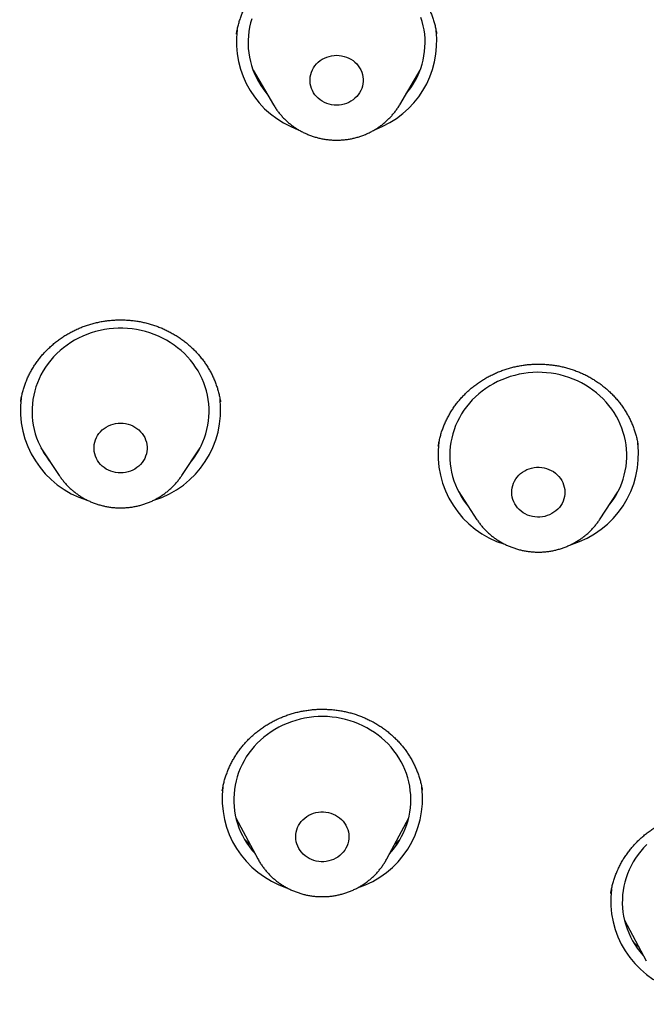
# Model space of a CAD drawing. Header units: millimetres. Extents: x 8 to 459, y 12 to 878.
# Tile 173 of 181: x 241 to 252, y 844 to 861. Entities that reach past the tile are written whole.
import ezdxf

# ---------------------------------------------------------------- set-up
doc = ezdxf.new("R2010")
doc.units = ezdxf.units.MM

msp = doc.modelspace()

# ---------------------------------------------------------------- linework, layer by layer
at = {"color": 7, "linetype": 'Continuous', "lineweight": 30}
for p, q in [((244.966, 860.278), (244.964, 860.271)), ((248.353, 860.278), (248.352, 860.284)), ((245.246, 859.66), (245.59, 859.076)), ((247.729, 859.076), (248.073, 859.66)), ((245.592, 859.074), (245.59, 859.076)), ((247.729, 859.076), (247.728, 859.075)), ((241.309, 854.047), (241.308, 854.039)), ((244.692, 854.039), (244.691, 854.047)), ((241.652, 853.262), (241.961, 852.792)), ((241.696, 853.195), (241.684, 853.207)), ((244.039, 852.792), (244.348, 853.262)), ((248.728, 852.513), (249.038, 852.042)), ((251.115, 852.042), (251.425, 852.513)), ((248.773, 852.444), (248.761, 852.455)), ((248.11, 847.452), (248.109, 847.457)), ((244.955, 846.985), (245.324, 846.294)), ((247.512, 846.294), (247.881, 846.985)), ((245.325, 846.291), (245.324, 846.294)), ((251.306, 845.708), (251.305, 845.703)), ((251.537, 845.252), (251.906, 844.561))]:
    msp.add_line(p, q, dxfattribs=at)
at = {"color": 7, "linetype": 'Continuous', "lineweight": 30, "flags": 128}
for points in [[(245.222, 860.534), (245.202, 860.464), (245.186, 860.392), (245.173, 860.32), (245.165, 860.247), (245.16, 860.174), (245.16, 860.101), (245.164, 860.028), (245.171, 859.955), (245.183, 859.882), (245.199, 859.811), (245.219, 859.74), (245.242, 859.67), (245.27, 859.602), (245.301, 859.535), (245.335, 859.469), (245.374, 859.405), (245.416, 859.344), (245.461, 859.284), (245.484, 859.256)], [(247.835, 859.256), (247.874, 859.304), (247.918, 859.364), (247.959, 859.426), (247.996, 859.491), (248.029, 859.557), (248.059, 859.624), (248.085, 859.693), (248.108, 859.764), (248.126, 859.835), (248.14, 859.907), (248.151, 859.979), (248.157, 860.052), (248.16, 860.125), (248.158, 860.198), (248.152, 860.271), (248.142, 860.344), (248.129, 860.416), (248.111, 860.487), (248.089, 860.558)], [(246.617, 859.071), (246.574, 859.076), (246.533, 859.086), (246.492, 859.099), (246.453, 859.116), (246.416, 859.136), (246.381, 859.159), (246.349, 859.186), (246.32, 859.215), (246.293, 859.246), (246.27, 859.28), (246.25, 859.316), (246.234, 859.353), (246.222, 859.392), (246.214, 859.432), (246.21, 859.472), (246.21, 859.512), (246.214, 859.552), (246.222, 859.591), (246.234, 859.63), (246.25, 859.667), (246.27, 859.703), (246.293, 859.737), (246.32, 859.769), (246.349, 859.798), (246.381, 859.824), (246.416, 859.847), (246.453, 859.868), (246.492, 859.884), (246.533, 859.897), (246.574, 859.907), (246.617, 859.913), (246.66, 859.915), (246.702, 859.913), (246.745, 859.907), (246.786, 859.897), (246.827, 859.884), (246.866, 859.868), (246.903, 859.847), (246.938, 859.824), (246.97, 859.798), (247, 859.769), (247.026, 859.737), (247.049, 859.703), (247.069, 859.667), (247.085, 859.63), (247.097, 859.591), (247.105, 859.552), (247.109, 859.512), (247.109, 859.472), (247.105, 859.432), (247.097, 859.392), (247.085, 859.353), (247.069, 859.316), (247.049, 859.28), (247.026, 859.246), (247, 859.215), (246.97, 859.186), (246.938, 859.159), (246.903, 859.136), (246.866, 859.116), (246.827, 859.099), (246.786, 859.086), (246.745, 859.076), (246.702, 859.071), (246.66, 859.069), (246.617, 859.071)], [(244.19, 853.021), (244.207, 853.042), (244.251, 853.102), (244.292, 853.164), (244.33, 853.228), (244.364, 853.294), (244.395, 853.361), (244.422, 853.43), (244.445, 853.5), (244.464, 853.571), (244.479, 853.643), (244.49, 853.715), (244.497, 853.788), (244.5, 853.861), (244.499, 853.934), (244.494, 854.007), (244.485, 854.08), (244.472, 854.152), (244.455, 854.224), (244.434, 854.294), (244.409, 854.363), (244.38, 854.431), (244.348, 854.498), (244.312, 854.563), (244.272, 854.626), (244.229, 854.687), (244.183, 854.746), (244.134, 854.802), (244.081, 854.857), (244.026, 854.908), (243.967, 854.957), (243.907, 855.002), (243.843, 855.045), (243.778, 855.085), (243.71, 855.121), (243.641, 855.154), (243.57, 855.183), (243.497, 855.209), (243.423, 855.232), (243.347, 855.251), (243.271, 855.266), (243.194, 855.277), (243.117, 855.285), (243.039, 855.288), (242.961, 855.288), (242.883, 855.285), (242.806, 855.277), (242.729, 855.266), (242.653, 855.251), (242.577, 855.232), (242.503, 855.209), (242.43, 855.183), (242.359, 855.154), (242.29, 855.121), (242.222, 855.085), (242.157, 855.045), (242.093, 855.002), (242.033, 854.957), (241.974, 854.908), (241.919, 854.857), (241.866, 854.802), (241.817, 854.746), (241.771, 854.687), (241.728, 854.626), (241.688, 854.563), (241.652, 854.498), (241.62, 854.431), (241.591, 854.363), (241.566, 854.294), (241.545, 854.224), (241.528, 854.152), (241.515, 854.08), (241.506, 854.007), (241.501, 853.934), (241.5, 853.861), (241.503, 853.788), (241.51, 853.715), (241.521, 853.643), (241.536, 853.571), (241.555, 853.5), (241.578, 853.43), (241.605, 853.361), (241.636, 853.294), (241.67, 853.228), (241.708, 853.164), (241.749, 853.102), (241.793, 853.042), (241.81, 853.021)], [(251.266, 852.272), (251.268, 852.274), (251.313, 852.333), (251.356, 852.395), (251.395, 852.458), (251.43, 852.523), (251.462, 852.59), (251.49, 852.659), (251.514, 852.728), (251.534, 852.799), (251.55, 852.87), (251.563, 852.943), (251.571, 853.015), (251.576, 853.088), (251.576, 853.162), (251.572, 853.235), (251.564, 853.308), (251.552, 853.38), (251.537, 853.452), (251.517, 853.522), (251.493, 853.592), (251.466, 853.661), (251.435, 853.728), (251.4, 853.793), (251.362, 853.857), (251.32, 853.918), (251.274, 853.978), (251.226, 854.035), (251.174, 854.09), (251.12, 854.143), (251.063, 854.192), (251.003, 854.239), (250.94, 854.282), (250.875, 854.323), (250.808, 854.36), (250.739, 854.394), (250.669, 854.425), (250.596, 854.452), (250.523, 854.476), (250.448, 854.496), (250.372, 854.512), (250.295, 854.525), (250.218, 854.533), (250.14, 854.538), (250.062, 854.54), (249.984, 854.537), (249.907, 854.531), (249.83, 854.521), (249.753, 854.507), (249.678, 854.489), (249.603, 854.468), (249.53, 854.443), (249.458, 854.415), (249.388, 854.383), (249.32, 854.347), (249.254, 854.309), (249.19, 854.267), (249.128, 854.222), (249.069, 854.175), (249.013, 854.124), (248.959, 854.071), (248.909, 854.015), (248.861, 853.957), (248.817, 853.897), (248.777, 853.834), (248.74, 853.77), (248.706, 853.704), (248.676, 853.636), (248.65, 853.567), (248.628, 853.497), (248.61, 853.426), (248.595, 853.354), (248.585, 853.282), (248.578, 853.209), (248.576, 853.135), (248.578, 853.062), (248.584, 852.989), (248.593, 852.917), (248.607, 852.845), (248.625, 852.773), (248.647, 852.703), (248.672, 852.634), (248.702, 852.566), (248.735, 852.5), (248.771, 852.435), (248.811, 852.373), (248.855, 852.312), (248.887, 852.272)], [(243, 852.834), (242.957, 852.836), (242.915, 852.842), (242.873, 852.851), (242.833, 852.864), (242.794, 852.881), (242.757, 852.901), (242.722, 852.925), (242.689, 852.951), (242.66, 852.98), (242.633, 853.012), (242.61, 853.046), (242.591, 853.081), (242.575, 853.119), (242.563, 853.157), (242.555, 853.197), (242.551, 853.237), (242.551, 853.277), (242.555, 853.317), (242.563, 853.357), (242.575, 853.395), (242.591, 853.433), (242.61, 853.468), (242.633, 853.502), (242.66, 853.534), (242.689, 853.563), (242.722, 853.589), (242.757, 853.613), (242.794, 853.633), (242.833, 853.65), (242.873, 853.663), (242.915, 853.672), (242.957, 853.678), (243, 853.68), (243.043, 853.678), (243.085, 853.672), (243.127, 853.663), (243.167, 853.65), (243.206, 853.633), (243.243, 853.613), (243.278, 853.589), (243.311, 853.563), (243.34, 853.534), (243.367, 853.502), (243.39, 853.468), (243.409, 853.433), (243.425, 853.395), (243.437, 853.357), (243.445, 853.317), (243.449, 853.277), (243.449, 853.237), (243.445, 853.197), (243.437, 853.157), (243.425, 853.119), (243.409, 853.081), (243.39, 853.046), (243.367, 853.012), (243.34, 852.98), (243.311, 852.951), (243.278, 852.925), (243.243, 852.901), (243.206, 852.881), (243.167, 852.864), (243.127, 852.851), (243.085, 852.842), (243.043, 852.836), (243, 852.834)], [(249.976, 852.096), (249.935, 852.106), (249.895, 852.121), (249.856, 852.139), (249.82, 852.16), (249.786, 852.184), (249.755, 852.212), (249.726, 852.242), (249.701, 852.274), (249.679, 852.309), (249.661, 852.345), (249.646, 852.383), (249.635, 852.422), (249.629, 852.462), (249.626, 852.502), (249.628, 852.542), (249.633, 852.582), (249.643, 852.621), (249.656, 852.66), (249.673, 852.696), (249.694, 852.732), (249.719, 852.765), (249.746, 852.795), (249.777, 852.824), (249.81, 852.849), (249.846, 852.871), (249.884, 852.89), (249.923, 852.905), (249.964, 852.917), (250.006, 852.925), (250.049, 852.93), (250.091, 852.93), (250.134, 852.927), (250.176, 852.92), (250.218, 852.909), (250.258, 852.895), (250.296, 852.877), (250.332, 852.856), (250.366, 852.831), (250.398, 852.804), (250.426, 852.774), (250.451, 852.741), (250.473, 852.707), (250.492, 852.67), (250.506, 852.632), (250.517, 852.593), (250.524, 852.554), (250.526, 852.514), (250.525, 852.473), (250.519, 852.433), (250.51, 852.394), (250.496, 852.356), (250.479, 852.319), (250.458, 852.284), (250.434, 852.251), (250.406, 852.22), (250.375, 852.192), (250.342, 852.167), (250.306, 852.144), (250.269, 852.126), (250.229, 852.11), (250.188, 852.098), (250.146, 852.09), (250.104, 852.086), (250.061, 852.085), (250.018, 852.088), (249.976, 852.096)], [(247.557, 846.378), (247.595, 846.421), (247.641, 846.48), (247.685, 846.541), (247.725, 846.604), (247.761, 846.668), (247.794, 846.735), (247.823, 846.802), (247.848, 846.872), (247.87, 846.942), (247.887, 847.013), (247.901, 847.085), (247.911, 847.158), (247.916, 847.231), (247.918, 847.304), (247.915, 847.377), (247.909, 847.45), (247.898, 847.523), (247.884, 847.595), (247.865, 847.666), (247.843, 847.736), (247.816, 847.805), (247.786, 847.872), (247.753, 847.938), (247.715, 848.002), (247.675, 848.065), (247.63, 848.125), (247.583, 848.183), (247.532, 848.239), (247.479, 848.292), (247.422, 848.342), (247.363, 848.39), (247.301, 848.434), (247.237, 848.476), (247.171, 848.514), (247.103, 848.549), (247.032, 848.581), (246.961, 848.609), (246.887, 848.634), (246.813, 848.655), (246.737, 848.673), (246.661, 848.686), (246.583, 848.696), (246.506, 848.703), (246.428, 848.705), (246.35, 848.704), (246.272, 848.698), (246.195, 848.689), (246.118, 848.677), (246.043, 848.66), (245.968, 848.64), (245.894, 848.616), (245.822, 848.589), (245.751, 848.558), (245.682, 848.524), (245.615, 848.486), (245.551, 848.446), (245.488, 848.402), (245.428, 848.355), (245.371, 848.305), (245.317, 848.253), (245.266, 848.198), (245.217, 848.14), (245.172, 848.081), (245.13, 848.019), (245.092, 847.955), (245.058, 847.89), (245.027, 847.822), (244.999, 847.754), (244.976, 847.684), (244.956, 847.613), (244.941, 847.542), (244.929, 847.469), (244.922, 847.396), (244.918, 847.323), (244.919, 847.25), (244.923, 847.177), (244.932, 847.104), (244.944, 847.032), (244.961, 846.961), (244.981, 846.89), (245.006, 846.82), (245.034, 846.752), (245.066, 846.685), (245.101, 846.62), (245.14, 846.557), (245.183, 846.496), (245.228, 846.436), (245.278, 846.38), (245.279, 846.378)], [(246.357, 846.247), (246.314, 846.255), (246.273, 846.266), (246.233, 846.28), (246.195, 846.299), (246.159, 846.32), (246.125, 846.345), (246.094, 846.372), (246.066, 846.403), (246.041, 846.435), (246.019, 846.47), (246.001, 846.507), (245.987, 846.544), (245.976, 846.583), (245.97, 846.623), (245.968, 846.663), (245.97, 846.704), (245.975, 846.744), (245.985, 846.783), (245.999, 846.821), (246.017, 846.858), (246.038, 846.893), (246.062, 846.925), (246.09, 846.956), (246.121, 846.984), (246.154, 847.009), (246.19, 847.031), (246.228, 847.05), (246.268, 847.065), (246.309, 847.076), (246.351, 847.084), (246.394, 847.088), (246.436, 847.089), (246.479, 847.085), (246.521, 847.078), (246.562, 847.067), (246.602, 847.052), (246.64, 847.034), (246.677, 847.012), (246.71, 846.987), (246.742, 846.96), (246.77, 846.93), (246.795, 846.897), (246.816, 846.862), (246.835, 846.826), (246.849, 846.788), (246.859, 846.749), (246.865, 846.709), (246.868, 846.669), (246.866, 846.629), (246.86, 846.589), (246.85, 846.549), (246.837, 846.511), (246.819, 846.475), (246.798, 846.44), (246.773, 846.407), (246.745, 846.376), (246.715, 846.348), (246.681, 846.323), (246.645, 846.301), (246.607, 846.283), (246.568, 846.267), (246.527, 846.256), (246.485, 846.248), (246.442, 846.244), (246.399, 846.244), (246.357, 846.247)], [(251.913, 846.534), (251.861, 846.479), (251.812, 846.423), (251.766, 846.364), (251.723, 846.302), (251.684, 846.239), (251.648, 846.174), (251.616, 846.107), (251.588, 846.039), (251.564, 845.969), (251.543, 845.899), (251.527, 845.827), (251.514, 845.755), (251.505, 845.682), (251.501, 845.609), (251.5, 845.536), (251.504, 845.463), (251.511, 845.39), (251.523, 845.318), (251.538, 845.246), (251.558, 845.175), (251.581, 845.105), (251.608, 845.037), (251.639, 844.97), (251.674, 844.904), (251.712, 844.84), (251.753, 844.778), (251.798, 844.719), (251.847, 844.661), (251.861, 844.645)]]:
    msp.add_lwpolyline(points, dxfattribs=at)
at = {"color": 7, "linetype": 'Continuous', "lineweight": 30}
for centre, radius, start, end in [((246.548, 860.146), 1.586, 172.6494, 250.2079), ((246.768, 860.149), 1.589, 290.2846, 6.7617), ((242.897, 853.898), 1.593, 172.3623, 253.0251), ((243.1, 853.9), 1.596, 286.8746, 6.7926), ((249.973, 853.148), 1.593, 172.3623, 253.0279), ((250.179, 853.149), 1.594, 286.8154, 7.0138), ((246.31, 847.312), 1.589, 172.7085, 251.7419), ((246.523, 847.314), 1.592, 287.965, 6.9132), ((252.894, 845.581), 1.591, 172.983, 251.6781)]:
    msp.add_arc(centre, radius, start, end, dxfattribs=at)
for points, knots in [([(290.178, 835.471), (290.177, 835.489), (290.175, 835.52), (290.172, 835.568), (290.17, 835.612), (290.167, 835.66), (290.163, 835.722), (290.158, 835.802), (290.153, 835.89), (290.147, 835.975), (290.142, 836.051), (290.137, 836.122), (290.132, 836.183), (290.128, 836.235), (290.125, 836.276), (290.123, 836.309), (290.121, 836.339), (290.118, 836.37), (290.115, 836.411), (290.111, 836.462), (290.106, 836.524), (290.097, 836.629), (290.085, 836.777), (290.068, 836.97), (290.049, 837.173), (290.028, 837.386), (290.001, 837.641), (289.969, 837.931), (289.931, 838.248), (289.902, 838.481), (289.883, 838.63), (289.874, 838.696), (289.866, 838.752), (289.86, 838.797), (289.856, 838.829), (289.853, 838.852), (289.85, 838.87), (289.848, 838.89), (289.844, 838.917), (289.838, 838.956), (289.831, 839.009), (289.822, 839.074), (289.812, 839.145), (289.801, 839.217), (289.79, 839.291), (289.779, 839.366), (289.768, 839.443), (289.751, 839.551), (289.729, 839.691), (289.702, 839.866), (289.668, 840.07), (289.629, 840.305), (289.582, 840.571), (289.532, 840.846), (289.478, 841.131), (289.433, 841.361), (289.398, 841.534), (289.375, 841.645), (289.352, 841.759), (289.328, 841.871), (289.305, 841.978), (289.283, 842.082), (289.262, 842.18), (289.242, 842.271), (289.224, 842.349), (289.211, 842.409), (289.201, 842.453), (289.194, 842.484), (289.188, 842.508), (289.184, 842.526), (289.18, 842.545), (289.174, 842.571), (289.166, 842.606), (289.156, 842.651), (289.142, 842.71), (289.124, 842.786), (289.102, 842.88), (289.077, 842.986), (289.049, 843.103), (289.014, 843.246), (288.973, 843.411), (288.927, 843.594), (288.88, 843.775), (288.834, 843.953), (288.788, 844.126), (288.742, 844.294), (288.685, 844.499), (288.618, 844.738), (288.541, 845.007), (288.466, 845.262), (288.393, 845.504), (288.322, 845.732), (288.255, 845.946), (288.192, 846.142), (288.134, 846.32), (288.081, 846.482), (288.039, 846.608), (288.008, 846.701), (287.986, 846.765), (287.966, 846.825), (287.947, 846.88), (287.932, 846.924), (287.921, 846.956), (287.912, 846.981), (287.903, 847.007), (287.893, 847.037), (287.88, 847.075), (287.863, 847.123), (287.843, 847.18), (287.82, 847.244), (287.797, 847.311), (287.761, 847.411), (287.712, 847.547), (287.649, 847.722), (287.581, 847.906), (287.508, 848.1), (287.431, 848.303), (287.35, 848.515), (287.262, 848.738), (287.17, 848.971), (287.071, 849.214), (286.966, 849.468), (286.855, 849.733), (286.737, 850.008), (286.612, 850.294), (286.502, 850.54), (286.41, 850.743), (286.338, 850.899), (286.268, 851.052), (286.2, 851.197), (286.137, 851.331), (286.085, 851.44), (286.044, 851.526), (286.013, 851.59), (285.983, 851.652), (285.955, 851.71), (285.929, 851.764), (285.904, 851.814), (285.882, 851.859), (285.864, 851.895), (285.851, 851.923), (285.841, 851.943), (285.832, 851.96), (285.822, 851.98), (285.809, 852.008), (285.792, 852.042), (285.771, 852.084), (285.746, 852.134), (285.717, 852.192), (285.683, 852.259), (285.646, 852.332), (285.559, 852.504), (285.422, 852.77), (285.253, 853.092), (285.099, 853.378), (284.963, 853.627), (284.826, 853.875), (284.687, 854.123), (284.532, 854.395), (284.358, 854.694), (284.164, 855.022), (283.961, 855.359), (283.757, 855.69), (283.553, 856.015), (283.392, 856.266), (283.269, 856.455), (283.188, 856.579), (283.11, 856.697), (283.03, 856.819), (282.949, 856.94), (282.867, 857.061), (282.794, 857.17), (282.728, 857.266), (282.673, 857.346), (282.629, 857.41), (282.594, 857.461), (282.565, 857.504), (282.541, 857.538), (282.522, 857.566), (282.504, 857.591), (282.484, 857.62), (282.458, 857.657), (282.426, 857.703), (282.389, 857.756), (282.346, 857.817), (282.298, 857.885), (282.244, 857.961), (282.184, 858.045), (282.118, 858.138), (282.045, 858.239), (281.967, 858.347), (281.885, 858.458), (281.721, 858.682), (281.484, 859), (281.17, 859.411), (280.853, 859.816), (280.52, 860.232), (280.171, 860.657), (279.864, 861.022), (279.603, 861.325), (279.395, 861.565), (279.19, 861.796), (278.991, 862.018), (278.797, 862.232), (278.608, 862.438), (278.425, 862.635), (278.278, 862.791), (278.167, 862.908), (278.09, 862.989), (278.015, 863.067), (277.944, 863.141), (277.879, 863.208), (277.823, 863.266), (277.781, 863.309), (277.751, 863.34), (277.73, 863.361), (277.713, 863.378), (277.7, 863.392), (277.687, 863.405), (277.671, 863.422), (277.647, 863.446), (277.608, 863.486), (277.554, 863.54), (277.488, 863.607), (277.417, 863.679), (277.329, 863.767), (277.222, 863.873), (277.096, 863.997), (276.961, 864.129), (276.822, 864.265), (276.586, 864.491), (276.254, 864.806), (275.82, 865.206), (275.356, 865.623), (274.86, 866.055), (274.332, 866.502), (273.871, 866.882), (273.484, 867.192), (273.178, 867.433), (272.881, 867.663), (272.602, 867.876), (272.343, 868.071), (272.101, 868.25), (271.867, 868.421), (271.641, 868.584), (271.423, 868.74), (271.213, 868.888), (271.011, 869.029), (270.841, 869.146), (270.703, 869.24), (270.597, 869.312), (270.499, 869.378), (270.426, 869.427), (270.377, 869.461), (270.348, 869.48), (270.32, 869.499), (270.294, 869.516), (270.272, 869.53), (270.257, 869.541), (270.247, 869.547), (270.24, 869.552), (270.227, 869.561), (270.202, 869.577), (270.162, 869.603), (270.112, 869.637), (270.049, 869.678), (269.975, 869.727), (269.89, 869.783), (269.793, 869.846), (269.684, 869.916), (269.564, 869.993), (269.437, 870.075), (269.305, 870.158), (269.107, 870.283), (268.839, 870.449), (268.501, 870.655), (268.153, 870.864), (267.795, 871.074), (267.423, 871.288), (267.036, 871.506), (266.635, 871.727), (266.228, 871.946), (265.815, 872.164), (265.397, 872.379), (264.965, 872.596), (264.519, 872.814), (264.087, 873.02), (263.668, 873.214), (263.269, 873.395), (262.871, 873.571), (262.478, 873.741), (262.093, 873.903), (261.696, 874.067), (261.287, 874.231), (260.867, 874.395), (260.46, 874.549), (260.075, 874.691), (259.712, 874.822), (259.37, 874.943), (259.039, 875.056), (258.719, 875.164), (258.413, 875.264), (258.12, 875.358), (257.84, 875.446), (257.571, 875.529), (257.313, 875.607), (257.067, 875.68), (256.832, 875.748), (256.603, 875.813), (256.37, 875.879), (256.126, 875.946), (255.869, 876.015), (255.591, 876.088), (255.289, 876.166), (254.964, 876.247), (254.627, 876.329), (254.278, 876.411), (253.917, 876.493), (253.551, 876.573), (253.181, 876.652), (252.807, 876.728), (252.423, 876.803), (252.027, 876.878), (251.634, 876.948), (251.243, 877.015), (250.855, 877.078), (250.46, 877.139), (250.063, 877.198), (249.665, 877.253), (249.267, 877.305), (248.76, 877.367), (248.145, 877.435), (247.421, 877.505), (246.682, 877.565), (245.929, 877.616), (245.162, 877.655), (244.398, 877.682), (243.638, 877.698), (242.97, 877.701), (242.393, 877.697), (241.907, 877.689), (241.423, 877.676), (240.94, 877.658), (240.46, 877.636), (239.986, 877.609), (239.503, 877.578), (239.015, 877.541), (238.522, 877.499), (238.04, 877.453), (237.57, 877.404), (237.11, 877.351), (236.661, 877.296), (236.223, 877.238), (235.796, 877.177), (235.38, 877.115), (234.977, 877.051), (234.587, 876.986), (234.211, 876.92), (233.844, 876.854), (233.52, 876.792), (233.233, 876.736), (232.978, 876.684), (232.718, 876.63), (232.449, 876.573), (232.173, 876.513), (231.888, 876.449), (231.586, 876.379), (231.265, 876.303), (230.925, 876.22), (230.576, 876.131), (230.218, 876.038), (229.85, 875.94), (229.474, 875.835), (229.088, 875.725), (228.694, 875.609), (228.291, 875.487), (227.882, 875.359), (227.467, 875.225), (227.047, 875.086), (226.621, 874.94), (226.124, 874.764), (225.557, 874.556), (224.921, 874.314), (224.284, 874.06), (223.646, 873.795), (223.01, 873.52), (222.377, 873.236), (221.748, 872.943), (221.118, 872.638), (220.463, 872.309), (219.783, 871.954), (219.223, 871.65), (218.805, 871.417), (218.533, 871.262), (218.269, 871.111), (218.016, 870.963), (217.775, 870.82), (217.546, 870.683), (217.331, 870.553), (217.13, 870.429), (216.942, 870.313), (216.768, 870.204), (216.611, 870.105), (216.471, 870.016), (216.348, 869.936), (216.234, 869.863), (216.132, 869.797), (216.04, 869.737), (215.959, 869.684), (215.892, 869.64), (215.838, 869.604), (215.793, 869.574), (215.748, 869.544), (215.7, 869.512), (215.648, 869.477), (215.589, 869.438), (215.523, 869.393), (215.447, 869.342), (215.362, 869.284), (215.267, 869.22), (215.163, 869.149), (215.049, 869.07), (214.927, 868.985), (214.79, 868.89), (214.638, 868.783), (214.471, 868.664), (214.294, 868.537), (214.105, 868.401), (213.921, 868.266), (213.742, 868.134), (213.571, 868.006), (213.396, 867.874), (213.223, 867.742), (213.052, 867.611), (212.884, 867.481), (212.719, 867.351), (212.499, 867.178), (212.229, 866.962), (211.912, 866.703), (211.6, 866.444), (211.294, 866.186), (210.995, 865.929), (210.71, 865.679), (210.438, 865.437), (210.191, 865.215), (209.968, 865.01), (209.765, 864.822), (209.566, 864.635), (209.371, 864.45), (209.178, 864.265), (209.028, 864.119), (208.919, 864.012), (208.849, 863.943), (208.779, 863.874), (208.71, 863.805), (208.642, 863.737), (208.575, 863.671), (208.515, 863.61), (208.463, 863.558), (208.419, 863.513), (208.382, 863.475), (208.35, 863.443), (208.325, 863.417), (208.302, 863.394), (208.278, 863.37), (208.25, 863.341), (208.215, 863.305), (208.173, 863.262), (208.124, 863.211), (208.066, 863.152), (207.999, 863.082), (207.922, 863.001), (207.833, 862.909), (207.736, 862.806), (207.63, 862.694), (207.484, 862.537), (207.301, 862.34), (207.087, 862.105), (206.878, 861.873), (206.675, 861.643), (206.436, 861.371), (206.167, 861.057), (205.869, 860.704), (205.584, 860.359), (205.312, 860.023), (205.052, 859.695), (204.805, 859.378), (204.605, 859.117), (204.452, 858.913), (204.342, 858.766), (204.238, 858.626), (204.141, 858.495), (204.052, 858.372), (203.964, 858.251), (203.88, 858.134), (203.799, 858.022), (203.728, 857.922), (203.667, 857.836), (203.616, 857.763), (203.574, 857.703), (203.539, 857.653), (203.514, 857.617), (203.496, 857.592), (203.483, 857.572), (203.466, 857.548), (203.444, 857.517), (203.416, 857.476), (203.383, 857.428), (203.343, 857.37), (203.299, 857.306), (203.251, 857.236), (203.203, 857.165), (203.154, 857.093), (203.044, 856.93), (202.862, 856.657), (202.61, 856.269), (202.4, 855.94), (202.242, 855.687), (202.133, 855.511), (202.02, 855.326), (201.902, 855.132), (201.78, 854.927), (201.653, 854.712), (201.522, 854.487), (201.387, 854.254), (201.26, 854.029), (201.14, 853.814), (201.027, 853.61), (200.913, 853.4), (200.797, 853.185), (200.693, 852.989), (200.604, 852.819), (200.533, 852.682), (200.468, 852.556), (200.409, 852.442), (200.358, 852.34), (200.313, 852.25), (200.276, 852.177), (200.247, 852.119), (200.224, 852.074), (200.206, 852.037), (200.191, 852.007), (200.178, 851.981), (200.165, 851.954), (200.149, 851.921), (200.129, 851.881), (200.104, 851.831), (200.076, 851.772), (200.042, 851.704), (200.005, 851.628), (199.965, 851.543), (199.921, 851.453), (199.877, 851.36), (199.797, 851.19), (199.683, 850.946), (199.552, 850.659), (199.439, 850.409), (199.344, 850.193), (199.249, 849.974), (199.152, 849.748), (199.051, 849.51), (198.947, 849.259), (198.84, 848.996), (198.731, 848.721), (198.618, 848.433), (198.526, 848.191), (198.454, 848), (198.404, 847.866), (198.357, 847.738), (198.314, 847.62), (198.275, 847.512), (198.24, 847.414), (198.209, 847.327), (198.181, 847.249), (198.158, 847.183), (198.138, 847.126), (198.122, 847.08), (198.109, 847.042), (198.099, 847.012), (198.09, 846.987), (198.081, 846.962), (198.07, 846.93), (198.056, 846.89), (198.039, 846.838), (198.018, 846.777), (197.994, 846.705), (197.966, 846.623), (197.935, 846.531), (197.901, 846.429), (197.864, 846.316), (197.825, 846.194), (197.771, 846.027), (197.705, 845.818), (197.613, 845.523), (197.511, 845.185), (197.401, 844.808), (197.298, 844.442), (197.202, 844.088), (197.111, 843.742), (197.024, 843.402), (196.961, 843.143), (196.918, 842.963), (196.894, 842.864), (196.873, 842.773), (196.854, 842.694), (196.84, 842.633), (196.829, 842.586), (196.821, 842.552), (196.814, 842.52), (196.807, 842.488), (196.799, 842.452), (196.788, 842.404), (196.775, 842.344), (196.758, 842.269), (196.738, 842.179), (196.715, 842.073), (196.688, 841.949), (196.66, 841.814), (196.629, 841.667), (196.597, 841.509), (196.563, 841.339), (196.526, 841.151), (196.487, 840.945), (196.445, 840.719), (196.402, 840.479), (196.358, 840.225), (196.316, 839.977), (196.277, 839.736), (196.249, 839.553), (196.228, 839.414), (196.215, 839.325), (196.202, 839.241), (196.191, 839.161), (196.18, 839.085), (196.17, 839.015), (196.162, 838.956), (196.155, 838.908), (196.15, 838.869), (196.145, 838.836), (196.14, 838.8), (196.134, 838.754), (196.126, 838.693), (196.116, 838.619), (196.105, 838.537), (196.094, 838.448), (196.082, 838.352), (196.069, 838.25), (196.056, 838.144), (196.044, 838.037), (196.031, 837.928), (196.019, 837.819), (196, 837.65), (195.976, 837.42), (195.947, 837.127), (195.925, 836.893), (195.911, 836.724), (195.903, 836.628), (195.896, 836.547), (195.89, 836.48), (195.886, 836.428), (195.884, 836.393), (195.882, 836.371), (195.881, 836.355), (195.879, 836.333), (195.877, 836.301), (195.873, 836.259), (195.868, 836.184), (195.86, 836.077), (195.852, 835.957), (195.845, 835.851), (195.839, 835.763), (195.834, 835.678), (195.829, 835.601), (195.826, 835.533), (195.823, 835.491), (195.822, 835.471)], [0, 0, 0, 0, 0.00038, 0.000676, 0.000994, 0.00134, 0.001717, 0.002369, 0.003095, 0.003658, 0.004243, 0.004766, 0.005215, 0.00559, 0.005891, 0.006118, 0.006318, 0.006552, 0.006818, 0.007218, 0.007676, 0.00819, 0.009534, 0.010954, 0.012451, 0.014023, 0.015664, 0.0181, 0.020445, 0.022701, 0.023269, 0.023763, 0.024176, 0.024507, 0.024758, 0.024897, 0.025008, 0.02516, 0.025358, 0.025601, 0.026027, 0.026533, 0.027061, 0.027599, 0.028149, 0.028709, 0.029281, 0.029863, 0.031119, 0.032423, 0.033775, 0.035686, 0.037672, 0.039733, 0.041869, 0.044079, 0.044909, 0.045748, 0.046597, 0.047456, 0.048275, 0.049021, 0.049806, 0.050491, 0.051074, 0.051557, 0.051844, 0.052078, 0.052259, 0.052387, 0.052496, 0.052685, 0.052962, 0.053304, 0.053688, 0.054312, 0.055024, 0.055824, 0.056712, 0.057687, 0.059059, 0.06047, 0.06185, 0.063198, 0.064514, 0.065799, 0.067052, 0.069209, 0.071266, 0.073221, 0.075076, 0.076828, 0.078476, 0.080018, 0.08136, 0.082609, 0.083768, 0.084282, 0.084776, 0.085249, 0.085689, 0.086046, 0.086277, 0.086448, 0.086627, 0.086863, 0.087155, 0.087504, 0.087983, 0.088488, 0.089007, 0.08954, 0.09083, 0.092195, 0.093636, 0.095153, 0.096745, 0.098412, 0.100161, 0.101998, 0.103924, 0.105939, 0.108043, 0.110236, 0.112518, 0.114888, 0.11614, 0.117414, 0.118664, 0.119831, 0.120918, 0.121923, 0.122477, 0.123002, 0.1235, 0.123969, 0.12441, 0.124823, 0.125197, 0.125495, 0.125725, 0.125867, 0.125981, 0.126144, 0.126368, 0.126646, 0.126978, 0.127395, 0.127875, 0.128416, 0.129021, 0.129678, 0.132633, 0.135569, 0.137655, 0.139731, 0.141798, 0.143855, 0.145944, 0.148634, 0.151412, 0.154278, 0.157232, 0.159904, 0.162645, 0.16374, 0.16483, 0.165862, 0.166831, 0.167995, 0.169053, 0.170006, 0.170854, 0.171597, 0.172107, 0.172552, 0.172933, 0.173242, 0.173468, 0.173657, 0.173914, 0.174243, 0.174644, 0.175118, 0.175655, 0.176261, 0.176937, 0.177683, 0.178514, 0.179418, 0.180394, 0.181407, 0.182422, 0.186428, 0.190031, 0.193658, 0.197603, 0.201576, 0.205578, 0.207937, 0.210232, 0.212456, 0.214609, 0.21669, 0.218701, 0.22064, 0.222508, 0.223324, 0.224125, 0.224912, 0.225673, 0.226346, 0.226922, 0.2274, 0.227649, 0.22786, 0.228034, 0.228169, 0.228273, 0.228433, 0.228677, 0.229006, 0.229636, 0.230316, 0.231041, 0.231813, 0.232995, 0.234272, 0.235642, 0.23705, 0.23846, 0.24267, 0.246898, 0.251145, 0.256072, 0.261023, 0.266, 0.268881, 0.271664, 0.274348, 0.276932, 0.279156, 0.281301, 0.283367, 0.285355, 0.287263, 0.289092, 0.290843, 0.292513, 0.293493, 0.294404, 0.295246, 0.296019, 0.296275, 0.296523, 0.296761, 0.296992, 0.297186, 0.297316, 0.297385, 0.297435, 0.297498, 0.297735, 0.29807, 0.298503, 0.299034, 0.299662, 0.300388, 0.301212, 0.302133, 0.303152, 0.304242, 0.305353, 0.306483, 0.309221, 0.312066, 0.31491, 0.317853, 0.320894, 0.324034, 0.327274, 0.330611, 0.333849, 0.337175, 0.340588, 0.344089, 0.347678, 0.350736, 0.353853, 0.356944, 0.359958, 0.362895, 0.365757, 0.369031, 0.3722, 0.375263, 0.37822, 0.380857, 0.383404, 0.385861, 0.388227, 0.390503, 0.392651, 0.394711, 0.396685, 0.398571, 0.400371, 0.402083, 0.403717, 0.405376, 0.407176, 0.40904, 0.410966, 0.413232, 0.41558, 0.418009, 0.42052, 0.423113, 0.425787, 0.428383, 0.431051, 0.433792, 0.436606, 0.439492, 0.442179, 0.444925, 0.44773, 0.450545, 0.453353, 0.456154, 0.458948, 0.464051, 0.46913, 0.474184, 0.479573, 0.484933, 0.490266, 0.495571, 0.500848, 0.504253, 0.507646, 0.511027, 0.514396, 0.517754, 0.521084, 0.524353, 0.527879, 0.531332, 0.534712, 0.538018, 0.541251, 0.544411, 0.547497, 0.55051, 0.55345, 0.556317, 0.55906, 0.561733, 0.564336, 0.566867, 0.568664, 0.570466, 0.572328, 0.574249, 0.576229, 0.578269, 0.580369, 0.582747, 0.585197, 0.587719, 0.590313, 0.592978, 0.595716, 0.598526, 0.601407, 0.604361, 0.607386, 0.610427, 0.613538, 0.616712, 0.619912, 0.624657, 0.629442, 0.634269, 0.639135, 0.644043, 0.648902, 0.653801, 0.658739, 0.663716, 0.669337, 0.675007, 0.677248, 0.679491, 0.681658, 0.683721, 0.68572, 0.687611, 0.689394, 0.691069, 0.692637, 0.694097, 0.695449, 0.696582, 0.697627, 0.698583, 0.699451, 0.700229, 0.700919, 0.701521, 0.701931, 0.702304, 0.702686, 0.703085, 0.703528, 0.704022, 0.704588, 0.705238, 0.70597, 0.706785, 0.707683, 0.708663, 0.709726, 0.710871, 0.712227, 0.713683, 0.715239, 0.716895, 0.718651, 0.72012, 0.721651, 0.723227, 0.724786, 0.726324, 0.727841, 0.729336, 0.73081, 0.733829, 0.736755, 0.739586, 0.742517, 0.745339, 0.748055, 0.750662, 0.753163, 0.755195, 0.757173, 0.759129, 0.761064, 0.762978, 0.764871, 0.765579, 0.766285, 0.766987, 0.767687, 0.768383, 0.769073, 0.769706, 0.770219, 0.770668, 0.771053, 0.771375, 0.771633, 0.771845, 0.77208, 0.772359, 0.772715, 0.77315, 0.773664, 0.774255, 0.774925, 0.775752, 0.776673, 0.77769, 0.778801, 0.780006, 0.78232, 0.784613, 0.786866, 0.789079, 0.791253, 0.794696, 0.798033, 0.801265, 0.804392, 0.807414, 0.81033, 0.81314, 0.814541, 0.815878, 0.817137, 0.818319, 0.819422, 0.820448, 0.821558, 0.822559, 0.823453, 0.824238, 0.824857, 0.825387, 0.825828, 0.826181, 0.826342, 0.826498, 0.826702, 0.826981, 0.827336, 0.827766, 0.828272, 0.828853, 0.829477, 0.830105, 0.830735, 0.831367, 0.834384, 0.837884, 0.841458, 0.842895, 0.8444, 0.845974, 0.847619, 0.849366, 0.851186, 0.853078, 0.855044, 0.857082, 0.858735, 0.860432, 0.862175, 0.863963, 0.865789, 0.867023, 0.868158, 0.869192, 0.870126, 0.87096, 0.871694, 0.872328, 0.872755, 0.873121, 0.873425, 0.873667, 0.873857, 0.874069, 0.874323, 0.874654, 0.875058, 0.875536, 0.876087, 0.876712, 0.877398, 0.878147, 0.878903, 0.879652, 0.882275, 0.884813, 0.886575, 0.888295, 0.890008, 0.891809, 0.893704, 0.895691, 0.897771, 0.899944, 0.90221, 0.90457, 0.905637, 0.906708, 0.90771, 0.908634, 0.90948, 0.910236, 0.910916, 0.911521, 0.912051, 0.912475, 0.912835, 0.91313, 0.913361, 0.913532, 0.913717, 0.913944, 0.914264, 0.914663, 0.91514, 0.915696, 0.916331, 0.917045, 0.917837, 0.918707, 0.919656, 0.920653, 0.922583, 0.924476, 0.927466, 0.930357, 0.933147, 0.935838, 0.938457, 0.941045, 0.943571, 0.944352, 0.945125, 0.945825, 0.946417, 0.946901, 0.947222, 0.947467, 0.947686, 0.947931, 0.948203, 0.948498, 0.949007, 0.949572, 0.950192, 0.951038, 0.95197, 0.952987, 0.954089, 0.955277, 0.95655, 0.957907, 0.959497, 0.96119, 0.962984, 0.96488, 0.966878, 0.968541, 0.970268, 0.970964, 0.971642, 0.972263, 0.972827, 0.973436, 0.973958, 0.974395, 0.974745, 0.975031, 0.975263, 0.975474, 0.975838, 0.976292, 0.976835, 0.977467, 0.978107, 0.978818, 0.97959, 0.980376, 0.98117, 0.981972, 0.982782, 0.9836, 0.985709, 0.987871, 0.990083, 0.990897, 0.991604, 0.992203, 0.992695, 0.993081, 0.993358, 0.993467, 0.99356, 0.993718, 0.993952, 0.994262, 0.994641, 0.9956, 0.996628, 0.997273, 0.99794, 0.998564, 0.999113, 0.999591, 1, 1, 1, 1]), ([(244.964, 860.271), (244.965, 860.277), (244.969, 860.307), (244.979, 860.361), (244.996, 860.434), (245.017, 860.506), (245.042, 860.578), (245.069, 860.648), (245.1, 860.717), (245.135, 860.784), (245.172, 860.849), (245.212, 860.913), (245.256, 860.975), (245.302, 861.035), (245.352, 861.093), (245.404, 861.149), (245.459, 861.203), (245.516, 861.254), (245.576, 861.303), (245.638, 861.349), (245.702, 861.392), (245.768, 861.432), (245.836, 861.469), (245.906, 861.504), (245.977, 861.535), (246.05, 861.563), (246.124, 861.588), (246.199, 861.61), (246.275, 861.628), (246.351, 861.643), (246.429, 861.655), (246.507, 861.664), (246.585, 861.669), (246.664, 861.67), (246.742, 861.669), (246.82, 861.664), (246.898, 861.655), (246.975, 861.643), (247.052, 861.628), (247.128, 861.609), (247.203, 861.587), (247.277, 861.562), (247.349, 861.534), (247.42, 861.503), (247.49, 861.468), (247.557, 861.431), (247.623, 861.391), (247.687, 861.348), (247.748, 861.302), (247.808, 861.253), (247.865, 861.202), (247.919, 861.149), (247.971, 861.093), (248.02, 861.035), (248.067, 860.975), (248.11, 860.913), (248.15, 860.849), (248.187, 860.784), (248.221, 860.717), (248.252, 860.648), (248.279, 860.578), (248.303, 860.507), (248.323, 860.436), (248.34, 860.363), (248.35, 860.31), (248.354, 860.282), (248.354, 860.278)], [0, 0, 0, 0, 0.003603, 0.019725, 0.035913, 0.052141, 0.068385, 0.084611, 0.100791, 0.116901, 0.132959, 0.148976, 0.165072, 0.181153, 0.197225, 0.213294, 0.229367, 0.245449, 0.261545, 0.277569, 0.293555, 0.309518, 0.325469, 0.341416, 0.35737, 0.373336, 0.389324, 0.405315, 0.421239, 0.437161, 0.4531, 0.469051, 0.485008, 0.500966, 0.516919, 0.532864, 0.548776, 0.564667, 0.580582, 0.596517, 0.612468, 0.62843, 0.644398, 0.660366, 0.676334, 0.692279, 0.708244, 0.724211, 0.740187, 0.75618, 0.772196, 0.788245, 0.804335, 0.82044, 0.836472, 0.852507, 0.868554, 0.884619, 0.900706, 0.916819, 0.932962, 0.949129, 0.965208, 0.981299, 0.997467, 1, 1, 1, 1]), ([(245.399, 859.4), (245.39, 859.409), (245.372, 859.425), (245.356, 859.442), (245.348, 859.45)], [0, 0, 0, 0, 0.53719, 1, 1, 1, 1]), ([(247.973, 859.453), (247.962, 859.442), (247.946, 859.425), (247.928, 859.408), (247.922, 859.402)], [0, 0, 0, 0, 0.641836, 1, 1, 1, 1]), ([(245.592, 859.074), (245.598, 859.063), (245.616, 859.033), (245.647, 858.987), (245.687, 858.935), (245.729, 858.886), (245.774, 858.838), (245.822, 858.793), (245.872, 858.75), (245.924, 858.71), (245.979, 858.673), (246.036, 858.639), (246.095, 858.608), (246.155, 858.58), (246.217, 858.555), (246.28, 858.534), (246.344, 858.515), (246.41, 858.5), (246.476, 858.489), (246.542, 858.481), (246.609, 858.477), (246.677, 858.476), (246.744, 858.478), (246.811, 858.485), (246.877, 858.494), (246.943, 858.508), (247.008, 858.524), (247.072, 858.544), (247.135, 858.568), (247.196, 858.594), (247.256, 858.624), (247.314, 858.657), (247.37, 858.693), (247.424, 858.732), (247.475, 858.773), (247.524, 858.818), (247.571, 858.865), (247.615, 858.914), (247.656, 858.965), (247.693, 859.019), (247.718, 859.055), (247.728, 859.074), (247.728, 859.075)], [0, 0, 0, 0, 0.014764, 0.04038, 0.066024, 0.091698, 0.117403, 0.143139, 0.168907, 0.194707, 0.220538, 0.246399, 0.272289, 0.298206, 0.32415, 0.350117, 0.376106, 0.402116, 0.428142, 0.454184, 0.480239, 0.506303, 0.532375, 0.558452, 0.58453, 0.610607, 0.636679, 0.662745, 0.6888, 0.714844, 0.740871, 0.766881, 0.792869, 0.818834, 0.844773, 0.870685, 0.896566, 0.922416, 0.948234, 0.974019, 0.99977, 1, 1, 1, 1]), ([(241.307, 854.039), (241.308, 854.043), (241.312, 854.072), (241.322, 854.125), (241.339, 854.198), (241.359, 854.27), (241.383, 854.341), (241.411, 854.411), (241.441, 854.479), (241.475, 854.546), (241.512, 854.611), (241.553, 854.675), (241.596, 854.737), (241.642, 854.797), (241.692, 854.855), (241.744, 854.91), (241.799, 854.964), (241.856, 855.015), (241.915, 855.063), (241.977, 855.109), (242.041, 855.152), (242.106, 855.192), (242.174, 855.229), (242.244, 855.263), (242.315, 855.295), (242.387, 855.323), (242.461, 855.348), (242.536, 855.369), (242.612, 855.388), (242.689, 855.403), (242.766, 855.415), (242.844, 855.423), (242.922, 855.428), (243.001, 855.43), (243.079, 855.428), (243.157, 855.423), (243.235, 855.415), (243.312, 855.403), (243.389, 855.388), (243.465, 855.369), (243.54, 855.347), (243.613, 855.322), (243.686, 855.294), (243.757, 855.263), (243.826, 855.229), (243.894, 855.192), (243.96, 855.152), (244.023, 855.109), (244.085, 855.063), (244.145, 855.015), (244.202, 854.964), (244.256, 854.91), (244.308, 854.855), (244.357, 854.797), (244.403, 854.738), (244.447, 854.676), (244.487, 854.612), (244.524, 854.547), (244.558, 854.48), (244.589, 854.412), (244.616, 854.343), (244.64, 854.272), (244.661, 854.201), (244.677, 854.128), (244.688, 854.074), (244.692, 854.045), (244.693, 854.04)], [0, 0, 0, 0, 0.002765, 0.019009, 0.03527, 0.051514, 0.067714, 0.083845, 0.099926, 0.11597, 0.13209, 0.148196, 0.164294, 0.180389, 0.196487, 0.212594, 0.228712, 0.244756, 0.260762, 0.276745, 0.292714, 0.30868, 0.324649, 0.340632, 0.356634, 0.372635, 0.388569, 0.404501, 0.420449, 0.436408, 0.452371, 0.468334, 0.48429, 0.500236, 0.516146, 0.532036, 0.547949, 0.563881, 0.579827, 0.595783, 0.611742, 0.627699, 0.643654, 0.659584, 0.675533, 0.691482, 0.70744, 0.723412, 0.739407, 0.755434, 0.771502, 0.78758, 0.803584, 0.819592, 0.835612, 0.85165, 0.86771, 0.883797, 0.899917, 0.916062, 0.932105, 0.948184, 0.96434, 0.98055, 0.996786, 1, 1, 1, 1]), ([(248.383, 853.291), (248.383, 853.292), (248.387, 853.318), (248.397, 853.367), (248.413, 853.44), (248.433, 853.511), (248.457, 853.582), (248.484, 853.651), (248.515, 853.72), (248.549, 853.788), (248.586, 853.854), (248.626, 853.918), (248.669, 853.98), (248.716, 854.04), (248.764, 854.098), (248.816, 854.153), (248.871, 854.207), (248.927, 854.258), (248.987, 854.307), (249.049, 854.353), (249.113, 854.397), (249.179, 854.437), (249.246, 854.475), (249.316, 854.509), (249.387, 854.541), (249.459, 854.569), (249.533, 854.595), (249.607, 854.617), (249.683, 854.636), (249.76, 854.651), (249.837, 854.664), (249.915, 854.673), (249.993, 854.678), (250.072, 854.68), (250.15, 854.679), (250.228, 854.674), (250.306, 854.666), (250.384, 854.655), (250.46, 854.64), (250.536, 854.622), (250.611, 854.601), (250.685, 854.576), (250.757, 854.549), (250.828, 854.518), (250.898, 854.484), (250.966, 854.447), (251.032, 854.407), (251.096, 854.365), (251.157, 854.32), (251.217, 854.272), (251.274, 854.221), (251.328, 854.168), (251.38, 854.113), (251.43, 854.056), (251.476, 853.996), (251.52, 853.935), (251.56, 853.871), (251.598, 853.806), (251.632, 853.74), (251.663, 853.672), (251.69, 853.602), (251.714, 853.532), (251.735, 853.461), (251.752, 853.388), (251.763, 853.336), (251.766, 853.308), (251.767, 853.304)], [0, 0, 0, 0, 0.000777, 0.016986, 0.03308, 0.049163, 0.065322, 0.081544, 0.097802, 0.114072, 0.130319, 0.146517, 0.162641, 0.178714, 0.194747, 0.210857, 0.226954, 0.243042, 0.259129, 0.27522, 0.291322, 0.307437, 0.323478, 0.339486, 0.355473, 0.371451, 0.387429, 0.403415, 0.419417, 0.435442, 0.45147, 0.467429, 0.483395, 0.49938, 0.515377, 0.531384, 0.547392, 0.563397, 0.579395, 0.595359, 0.611311, 0.627288, 0.643287, 0.659303, 0.675333, 0.691369, 0.707407, 0.723447, 0.739468, 0.755509, 0.771555, 0.787612, 0.803687, 0.81979, 0.835927, 0.85211, 0.868297, 0.884413, 0.900537, 0.916673, 0.932826, 0.949001, 0.965201, 0.98143, 0.997675, 1, 1, 1, 1]), ([(244.316, 853.207), (244.312, 853.202), (244.308, 853.198), (244.303, 853.194), (244.303, 853.194)], [0, 0, 0, 0, 0.993802, 1, 1, 1, 1]), ([(241.961, 852.792), (241.967, 852.784), (241.983, 852.758), (242.015, 852.716), (242.056, 852.665), (242.101, 852.617), (242.148, 852.571), (242.197, 852.528), (242.249, 852.487), (242.303, 852.449), (242.359, 852.414), (242.417, 852.382), (242.477, 852.353), (242.538, 852.327), (242.601, 852.305), (242.665, 852.286), (242.73, 852.27), (242.796, 852.257), (242.863, 852.248), (242.93, 852.243), (242.997, 852.241), (243.064, 852.243), (243.131, 852.248), (243.198, 852.256), (243.264, 852.269), (243.329, 852.284), (243.393, 852.303), (243.457, 852.326), (243.518, 852.351), (243.579, 852.38), (243.637, 852.412), (243.694, 852.447), (243.748, 852.485), (243.8, 852.526), (243.85, 852.57), (243.898, 852.616), (243.942, 852.664), (243.984, 852.715), (244.016, 852.757), (244.033, 852.784), (244.038, 852.792)], [0, 0, 0, 0, 0.011548, 0.038364, 0.065211, 0.09209, 0.119002, 0.145947, 0.172925, 0.199936, 0.226979, 0.254053, 0.281155, 0.308286, 0.335442, 0.362622, 0.389823, 0.417044, 0.44428, 0.471531, 0.498794, 0.526065, 0.553342, 0.580621, 0.607899, 0.635174, 0.662443, 0.689702, 0.716949, 0.744181, 0.771394, 0.798587, 0.825755, 0.852898, 0.880011, 0.907095, 0.934145, 0.961163, 0.988145, 1, 1, 1, 1]), ([(251.393, 852.459), (251.391, 852.456), (251.387, 852.452), (251.383, 852.449), (251.381, 852.447)], [0, 0, 0, 0, 0.597772, 1, 1, 1, 1]), ([(249.038, 852.043), (249.043, 852.035), (249.059, 852.009), (249.091, 851.967), (249.132, 851.917), (249.176, 851.869), (249.223, 851.823), (249.273, 851.779), (249.324, 851.739), (249.378, 851.701), (249.435, 851.666), (249.493, 851.633), (249.552, 851.604), (249.614, 851.579), (249.677, 851.556), (249.741, 851.537), (249.806, 851.521), (249.872, 851.508), (249.938, 851.499), (250.005, 851.494), (250.072, 851.492), (250.139, 851.493), (250.206, 851.498), (250.273, 851.507), (250.339, 851.519), (250.404, 851.535), (250.469, 851.554), (250.532, 851.576), (250.594, 851.602), (250.654, 851.631), (250.713, 851.663), (250.769, 851.698), (250.824, 851.736), (250.876, 851.776), (250.926, 851.82), (250.973, 851.866), (251.018, 851.914), (251.06, 851.965), (251.092, 852.007), (251.109, 852.034), (251.114, 852.041)], [0, 0, 0, 0, 0.011087, 0.037923, 0.06479, 0.091689, 0.118621, 0.145586, 0.172584, 0.199615, 0.226678, 0.253771, 0.280894, 0.308045, 0.335221, 0.362421, 0.389643, 0.416884, 0.444141, 0.471412, 0.498695, 0.525987, 0.553284, 0.580584, 0.607883, 0.635178, 0.662468, 0.689748, 0.717016, 0.744268, 0.771502, 0.798715, 0.825905, 0.853068, 0.880203, 0.907307, 0.934378, 0.961416, 0.98842, 1, 1, 1, 1]), ([(244.724, 847.446), (244.726, 847.458), (244.731, 847.496), (244.744, 847.557), (244.762, 847.629), (244.785, 847.7), (244.81, 847.77), (244.839, 847.84), (244.871, 847.908), (244.907, 847.974), (244.945, 848.038), (244.986, 848.1), (245.031, 848.161), (245.079, 848.22), (245.129, 848.277), (245.183, 848.332), (245.239, 848.384), (245.297, 848.434), (245.357, 848.481), (245.419, 848.526), (245.484, 848.567), (245.55, 848.606), (245.619, 848.642), (245.69, 848.675), (245.762, 848.705), (245.835, 848.732), (245.909, 848.756), (245.985, 848.777), (246.061, 848.794), (246.138, 848.807), (246.215, 848.818), (246.293, 848.825), (246.371, 848.829), (246.45, 848.829), (246.528, 848.826), (246.596, 848.821), (246.637, 848.816), (246.652, 848.814)], [0, 0, 0, 0, 0.015624, 0.045003, 0.074505, 0.104162, 0.133901, 0.163645, 0.193294, 0.222773, 0.252021, 0.281165, 0.31039, 0.339801, 0.369329, 0.398903, 0.428435, 0.45784, 0.487048, 0.516082, 0.545084, 0.574268, 0.603547, 0.63288, 0.662224, 0.691522, 0.720733, 0.749827, 0.778814, 0.807972, 0.837095, 0.8662, 0.895308, 0.924438, 0.953602, 0.982823, 1, 1, 1, 1]), ([(246.652, 848.814), (246.665, 848.812), (246.704, 848.807), (246.767, 848.796), (246.844, 848.78), (246.919, 848.76), (246.993, 848.737), (247.066, 848.711), (247.138, 848.681), (247.208, 848.649), (247.277, 848.613), (247.344, 848.575), (247.408, 848.534), (247.471, 848.49), (247.532, 848.443), (247.59, 848.394), (247.646, 848.342), (247.7, 848.288), (247.75, 848.231), (247.798, 848.173), (247.843, 848.113), (247.884, 848.051), (247.923, 847.987), (247.959, 847.921), (247.992, 847.853), (248.021, 847.784), (248.047, 847.714), (248.07, 847.644), (248.088, 847.573), (248.102, 847.511), (248.108, 847.472), (248.11, 847.457)], [0, 0, 0, 0, 0.017468, 0.052876, 0.088213, 0.123532, 0.158859, 0.194216, 0.229621, 0.265096, 0.300664, 0.336218, 0.371507, 0.407004, 0.44263, 0.478335, 0.514068, 0.549763, 0.585365, 0.620819, 0.656155, 0.691757, 0.727604, 0.763611, 0.799688, 0.835732, 0.871636, 0.907314, 0.942792, 0.978432, 1, 1, 1, 1]), ([(251.304, 845.704), (251.307, 845.718), (251.312, 845.757), (251.326, 845.82), (251.344, 845.892), (251.367, 845.964), (251.392, 846.034), (251.421, 846.103), (251.453, 846.17), (251.488, 846.236), (251.527, 846.3), (251.569, 846.363), (251.614, 846.425), (251.662, 846.484), (251.712, 846.541), (251.765, 846.596), (251.821, 846.648), (251.878, 846.697), (251.939, 846.744), (252.002, 846.789), (252.067, 846.831), (252.134, 846.87), (252.203, 846.907), (252.273, 846.94), (252.345, 846.97), (252.417, 846.997), (252.491, 847.02), (252.566, 847.041), (252.643, 847.058), (252.72, 847.072), (252.798, 847.083), (252.876, 847.09), (252.955, 847.094), (253.033, 847.095), (253.111, 847.092), (253.189, 847.086), (253.267, 847.077), (253.344, 847.064), (253.42, 847.048), (253.495, 847.028), (253.57, 847.006), (253.633, 846.983), (253.672, 846.968), (253.686, 846.962)], [0, 0, 0, 0, 0.0148626, 0.0400786, 0.0653175, 0.0905274, 0.1156627, 0.1406828, 0.1655892, 0.1904627, 0.2154348, 0.2405311, 0.265691, 0.2908482, 0.3159195, 0.3408419, 0.3655696, 0.3902135, 0.4149412, 0.439828, 0.4648156, 0.4898426, 0.5148348, 0.5397194, 0.5644367, 0.5890096, 0.6135882, 0.6383278, 0.6631518, 0.688025, 0.7129109, 0.7377612, 0.7625407, 0.7872225, 0.8118758, 0.8366306, 0.8613631, 0.8860891, 0.9108251, 0.9355845, 0.9603824, 0.9852367, 1, 1, 1, 1]), ([(245.198, 846.529), (245.198, 846.53), (245.178, 846.547), (245.146, 846.577), (245.115, 846.607), (245.103, 846.62)], [0, 0, 0, 0, 0.010243, 0.597413, 1, 1, 1, 1]), ([(247.733, 846.621), (247.726, 846.614), (247.701, 846.588), (247.67, 846.558), (247.645, 846.537), (247.639, 846.532)], [0, 0, 0, 0, 0.235152, 0.832192, 1, 1, 1, 1]), ([(245.326, 846.291), (245.332, 846.279), (245.348, 846.249), (245.378, 846.201), (245.415, 846.148), (245.456, 846.097), (245.499, 846.047), (245.544, 846), (245.593, 845.956), (245.644, 845.914), (245.697, 845.875), (245.752, 845.839), (245.809, 845.805), (245.868, 845.775), (245.929, 845.748), (245.991, 845.724), (246.055, 845.703), (246.119, 845.685), (246.185, 845.672), (246.251, 845.661), (246.318, 845.654), (246.385, 845.651), (246.452, 845.651), (246.519, 845.654), (246.586, 845.661), (246.652, 845.672), (246.718, 845.686), (246.783, 845.703), (246.847, 845.724), (246.909, 845.749), (246.97, 845.776), (247.029, 845.807), (247.087, 845.841), (247.142, 845.877), (247.196, 845.917), (247.246, 845.959), (247.295, 846.004), (247.341, 846.051), (247.384, 846.101), (247.424, 846.153), (247.461, 846.207), (247.49, 846.254), (247.506, 846.283), (247.511, 846.293)], [0, 0, 0, 0, 0.0146671, 0.0392952, 0.0639489, 0.0886301, 0.1133402, 0.1380802, 0.1628506, 0.1876515, 0.2124828, 0.2373438, 0.2622335, 0.2871509, 0.3120944, 0.3370623, 0.3620529, 0.3870641, 0.4120937, 0.4371396, 0.4621994, 0.4872709, 0.5123515, 0.5374387, 0.5625292, 0.5876203, 0.6127095, 0.637794, 0.6628711, 0.6879381, 0.7129922, 0.7380307, 0.763051, 0.7880505, 0.8130268, 0.8379777, 0.8629012, 0.8877957, 0.9126597, 0.9374923, 0.9622929, 0.9870614, 1, 1, 1, 1]), ([(251.78, 844.796), (251.764, 844.811), (251.731, 844.839), (251.701, 844.87), (251.687, 844.884)], [0, 0, 0, 0, 0.522485, 1, 1, 1, 1])]:
    msp.add_open_spline(points, degree=3, knots=knots, dxfattribs=at)

doc.saveas('drawing.dxf')
